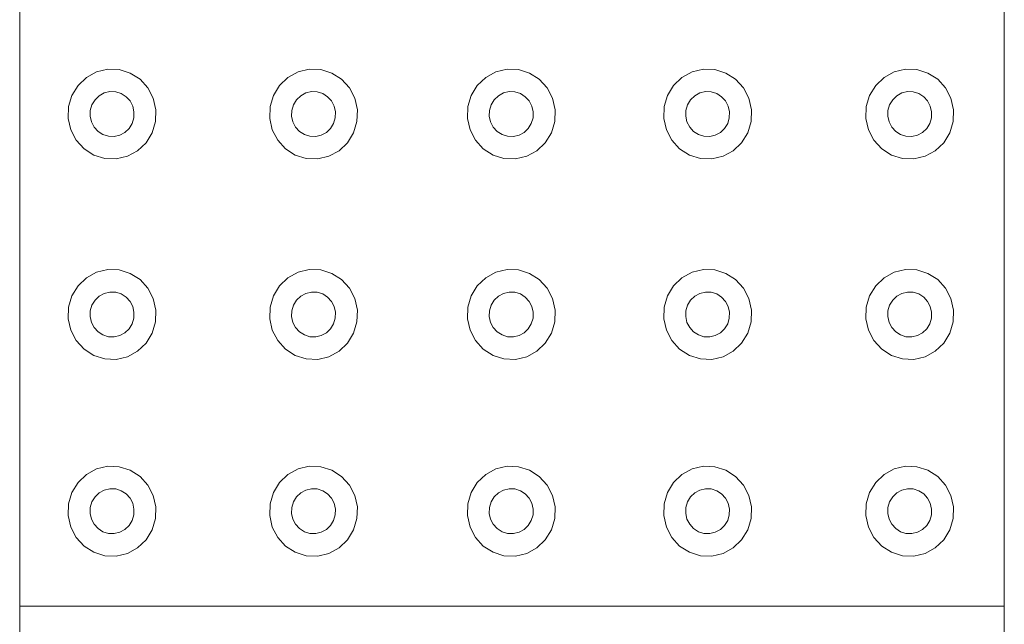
# Model space of a CAD drawing. Extents: x 5066 to 9756, y -2696 to -1109.
# Tile 48 of 208: x 9383.652 to 9384.152, y -2589.673 to -2589.366. Entities that reach past the tile are written whole.
import ezdxf

# ---------------------------------------------------------------- set-up
doc = ezdxf.new("R2010")
doc.units = 0
doc.header["$MEASUREMENT"] = 0
doc.layers.add('IFC-Elemento construtivo genérico-Contorno', color=253, linetype='CONTINUOUS', lineweight=5)

msp = doc.modelspace()

# ---------------------------------------------------------------- linework, layer by layer
at = {"layer": 'IFC-Elemento construtivo genérico-Contorno', "color": 8, "lineweight": 5}
for p, q in [((9383.65241, -2589.66395), (9383.65241, -2589.16395)), ((9384.15241, -2589.66395), (9384.15241, -2589.16395)), ((9383.68632, -2589.39546), (9383.69148, -2589.39265)), ((9383.69148, -2589.39265), (9383.69714, -2589.39131)), ((9383.69714, -2589.39131), (9383.703, -2589.39151)), ((9383.703, -2589.39151), (9383.70859, -2589.39326)), ((9383.70859, -2589.39326), (9383.71355, -2589.39642)), ((9383.78866, -2589.39546), (9383.79378, -2589.39265)), ((9383.79378, -2589.39265), (9383.79948, -2589.39131)), ((9383.79948, -2589.39131), (9383.8053, -2589.39151)), ((9383.8053, -2589.39151), (9383.81089, -2589.39326)), ((9383.81089, -2589.39326), (9383.81585, -2589.39642)), ((9383.88905, -2589.39546), (9383.89421, -2589.39265)), ((9383.89421, -2589.39265), (9383.89988, -2589.39131)), ((9383.89988, -2589.39131), (9383.90573, -2589.39151)), ((9383.90573, -2589.39151), (9383.91132, -2589.39326)), ((9383.91132, -2589.39326), (9383.91624, -2589.39642)), ((9383.98874, -2589.39546), (9383.9939, -2589.39265)), ((9383.9939, -2589.39265), (9383.9996, -2589.39131)), ((9383.9996, -2589.39131), (9384.00542, -2589.39151)), ((9384.00542, -2589.39151), (9384.01101, -2589.39326)), ((9384.01101, -2589.39326), (9384.01597, -2589.39642)), ((9384.09136, -2589.39546), (9384.09652, -2589.39265)), ((9384.09652, -2589.39265), (9384.10222, -2589.39131)), ((9384.10222, -2589.39131), (9384.10804, -2589.39151)), ((9384.10804, -2589.39151), (9384.11363, -2589.39326)), ((9384.11363, -2589.39326), (9384.11859, -2589.39642)), ((9383.67894, -2589.40461), (9383.68206, -2589.39954)), ((9383.68206, -2589.39954), (9383.68632, -2589.39546)), ((9383.71355, -2589.39642), (9383.71753, -2589.40079)), ((9383.78128, -2589.40461), (9383.78437, -2589.39954)), ((9383.78437, -2589.39954), (9383.78866, -2589.39546)), ((9383.81585, -2589.39642), (9383.81984, -2589.40079)), ((9383.88167, -2589.40461), (9383.88476, -2589.39954)), ((9383.88476, -2589.39954), (9383.88905, -2589.39546)), ((9383.91624, -2589.39642), (9383.92023, -2589.40079)), ((9383.9814, -2589.40461), (9383.98448, -2589.39954)), ((9383.98448, -2589.39954), (9383.98874, -2589.39546)), ((9384.01597, -2589.39642), (9384.01995, -2589.40079)), ((9384.08402, -2589.40461), (9384.0871, -2589.39954)), ((9384.0871, -2589.39954), (9384.09136, -2589.39546)), ((9384.11859, -2589.39642), (9384.12257, -2589.40079)), ((9383.67726, -2589.41032), (9383.67894, -2589.40461)), ((9383.6907, -2589.40681), (9383.6928, -2589.40478)), ((9383.6928, -2589.40478), (9383.69538, -2589.40337)), ((9383.69538, -2589.40337), (9383.69823, -2589.4027)), ((9383.69823, -2589.4027), (9383.70116, -2589.4028)), ((9383.70116, -2589.4028), (9383.70394, -2589.40367)), ((9383.70394, -2589.40367), (9383.70644, -2589.40526)), ((9383.71753, -2589.40079), (9383.72027, -2589.40607)), ((9383.77956, -2589.41032), (9383.78128, -2589.40461)), ((9383.793, -2589.40681), (9383.79515, -2589.40478)), ((9383.79515, -2589.40478), (9383.79773, -2589.40337)), ((9383.79773, -2589.40337), (9383.80058, -2589.4027)), ((9383.80058, -2589.4027), (9383.80347, -2589.4028)), ((9383.80347, -2589.4028), (9383.80628, -2589.40367)), ((9383.80628, -2589.40367), (9383.80874, -2589.40526)), ((9383.81984, -2589.40079), (9383.82257, -2589.40607)), ((9383.87999, -2589.41032), (9383.88167, -2589.40461)), ((9383.89339, -2589.40681), (9383.89554, -2589.40478)), ((9383.89554, -2589.40478), (9383.89812, -2589.40337)), ((9383.89812, -2589.40337), (9383.90097, -2589.4027)), ((9383.90097, -2589.4027), (9383.9039, -2589.4028)), ((9383.9039, -2589.4028), (9383.90667, -2589.40367)), ((9383.90667, -2589.40367), (9383.90913, -2589.40526)), ((9383.92023, -2589.40079), (9383.923, -2589.40607)), ((9383.97968, -2589.41032), (9383.9814, -2589.40461)), ((9383.99312, -2589.40681), (9383.99527, -2589.40478)), ((9383.99527, -2589.40478), (9383.99784, -2589.40337)), ((9383.99784, -2589.40337), (9384.00066, -2589.4027)), ((9384.00066, -2589.4027), (9384.00359, -2589.4028)), ((9384.00359, -2589.4028), (9384.0064, -2589.40367)), ((9384.0064, -2589.40367), (9384.00886, -2589.40526)), ((9384.01995, -2589.40079), (9384.02269, -2589.40607)), ((9384.0823, -2589.41032), (9384.08402, -2589.40461)), ((9384.09573, -2589.40681), (9384.09784, -2589.40478)), ((9384.09784, -2589.40478), (9384.10042, -2589.40337)), ((9384.10042, -2589.40337), (9384.10327, -2589.4027)), ((9384.10327, -2589.4027), (9384.1062, -2589.4028)), ((9384.1062, -2589.4028), (9384.10898, -2589.40367)), ((9384.10898, -2589.40367), (9384.11148, -2589.40526)), ((9384.12257, -2589.40079), (9384.1253, -2589.40607)), ((9383.68827, -2589.41221), (9383.68913, -2589.40935)), ((9383.68913, -2589.40935), (9383.6907, -2589.40681)), ((9383.70644, -2589.40526), (9383.70843, -2589.40744)), ((9383.70843, -2589.40744), (9383.7098, -2589.41008)), ((9383.72027, -2589.40607), (9383.72155, -2589.41189)), ((9383.79062, -2589.41221), (9383.79148, -2589.40935)), ((9383.79148, -2589.40935), (9383.793, -2589.40681)), ((9383.80874, -2589.40526), (9383.81073, -2589.40744)), ((9383.81073, -2589.40744), (9383.8121, -2589.41008)), ((9383.82257, -2589.40607), (9383.8239, -2589.41189)), ((9383.89101, -2589.41221), (9383.89187, -2589.40935)), ((9383.89187, -2589.40935), (9383.89339, -2589.40681)), ((9383.90913, -2589.40526), (9383.91113, -2589.40744)), ((9383.91113, -2589.40744), (9383.91253, -2589.41008)), ((9383.923, -2589.40607), (9383.92429, -2589.41189)), ((9383.99073, -2589.41221), (9383.99155, -2589.40935)), ((9383.99155, -2589.40935), (9383.99312, -2589.40681)), ((9384.00886, -2589.40526), (9384.01085, -2589.40744)), ((9384.01085, -2589.40744), (9384.01222, -2589.41008)), ((9384.02269, -2589.40607), (9384.02402, -2589.41189)), ((9384.09331, -2589.41221), (9384.09417, -2589.40935)), ((9384.09417, -2589.40935), (9384.09573, -2589.40681)), ((9384.11148, -2589.40526), (9384.11347, -2589.40744)), ((9384.11347, -2589.40744), (9384.11484, -2589.41008)), ((9384.1253, -2589.40607), (9384.12663, -2589.41189)), ((9383.67706, -2589.4163), (9383.67726, -2589.41032)), ((9383.6882, -2589.4152), (9383.68827, -2589.41221)), ((9383.7098, -2589.41008), (9383.71046, -2589.41299)), ((9383.71034, -2589.41598), (9383.71046, -2589.41299)), ((9383.72136, -2589.41786), (9383.72155, -2589.41189)), ((9383.77937, -2589.4163), (9383.77956, -2589.41032)), ((9383.7905, -2589.4152), (9383.79062, -2589.41221)), ((9383.8121, -2589.41008), (9383.81277, -2589.41299)), ((9383.81269, -2589.41598), (9383.81277, -2589.41299)), ((9383.8237, -2589.41786), (9383.8239, -2589.41189)), ((9383.87976, -2589.4163), (9383.87999, -2589.41032)), ((9383.89089, -2589.4152), (9383.89101, -2589.41221)), ((9383.91253, -2589.41008), (9383.91316, -2589.41299)), ((9383.91308, -2589.41598), (9383.91316, -2589.41299)), ((9383.92409, -2589.41786), (9383.92429, -2589.41189)), ((9383.97948, -2589.4163), (9383.97968, -2589.41032)), ((9383.99062, -2589.4152), (9383.99073, -2589.41221)), ((9384.01222, -2589.41008), (9384.01288, -2589.41299)), ((9384.01277, -2589.41598), (9384.01288, -2589.41299)), ((9384.02382, -2589.41786), (9384.02402, -2589.41189)), ((9384.0821, -2589.4163), (9384.0823, -2589.41032)), ((9384.09323, -2589.4152), (9384.09331, -2589.41221)), ((9384.11484, -2589.41008), (9384.1155, -2589.41299)), ((9384.11538, -2589.41598), (9384.1155, -2589.41299)), ((9384.1264, -2589.41786), (9384.12663, -2589.41189)), ((9383.67706, -2589.4163), (9383.67835, -2589.42212)), ((9383.6882, -2589.4152), (9383.68882, -2589.41811)), ((9383.68882, -2589.41811), (9383.69023, -2589.42074)), ((9383.70796, -2589.42137), (9383.70948, -2589.41883)), ((9383.70948, -2589.41883), (9383.71034, -2589.41598)), ((9383.71968, -2589.42358), (9383.72136, -2589.41786)), ((9383.77937, -2589.4163), (9383.7807, -2589.42212)), ((9383.7905, -2589.4152), (9383.79116, -2589.41811)), ((9383.79116, -2589.41811), (9383.79253, -2589.42074)), ((9383.81027, -2589.42137), (9383.81183, -2589.41883)), ((9383.81183, -2589.41883), (9383.81269, -2589.41598)), ((9383.82198, -2589.42358), (9383.8237, -2589.41786)), ((9383.87976, -2589.4163), (9383.88109, -2589.42212)), ((9383.89089, -2589.4152), (9383.89155, -2589.41811)), ((9383.89155, -2589.41811), (9383.89292, -2589.42074)), ((9383.91066, -2589.42137), (9383.91222, -2589.41883)), ((9383.91222, -2589.41883), (9383.91308, -2589.41598)), ((9383.92241, -2589.42358), (9383.92409, -2589.41786)), ((9383.97948, -2589.4163), (9383.98081, -2589.42212)), ((9383.99062, -2589.4152), (9383.99128, -2589.41811)), ((9383.99128, -2589.41811), (9383.99265, -2589.42074)), ((9384.01038, -2589.42137), (9384.01195, -2589.41883)), ((9384.01195, -2589.41883), (9384.01277, -2589.41598)), ((9384.0221, -2589.42358), (9384.02382, -2589.41786)), ((9384.0821, -2589.4163), (9384.08339, -2589.42212)), ((9384.09323, -2589.4152), (9384.0939, -2589.41811)), ((9384.0939, -2589.41811), (9384.09527, -2589.42074)), ((9384.113, -2589.42137), (9384.11452, -2589.41883)), ((9384.11452, -2589.41883), (9384.11538, -2589.41598)), ((9384.12472, -2589.42358), (9384.1264, -2589.41786)), ((9383.67835, -2589.42212), (9383.68113, -2589.42739)), ((9383.69023, -2589.42074), (9383.69222, -2589.42293)), ((9383.69222, -2589.42293), (9383.69468, -2589.42451)), ((9383.69468, -2589.42451), (9383.69745, -2589.42538)), ((9383.70038, -2589.42549), (9383.70323, -2589.42482)), ((9383.70323, -2589.42482), (9383.70581, -2589.42341)), ((9383.70581, -2589.42341), (9383.70796, -2589.42137)), ((9383.71659, -2589.42865), (9383.71968, -2589.42358)), ((9383.7807, -2589.42212), (9383.78343, -2589.42739)), ((9383.79253, -2589.42074), (9383.79452, -2589.42293)), ((9383.79452, -2589.42293), (9383.79702, -2589.42451)), ((9383.79702, -2589.42451), (9383.7998, -2589.42538)), ((9383.80273, -2589.42549), (9383.80558, -2589.42482)), ((9383.80558, -2589.42482), (9383.80816, -2589.42341)), ((9383.80816, -2589.42341), (9383.81027, -2589.42137)), ((9383.8189, -2589.42865), (9383.82198, -2589.42358)), ((9383.88109, -2589.42212), (9383.88382, -2589.42739)), ((9383.89292, -2589.42074), (9383.89491, -2589.42293)), ((9383.89491, -2589.42293), (9383.89741, -2589.42451)), ((9383.89741, -2589.42451), (9383.90019, -2589.42538)), ((9383.90312, -2589.42549), (9383.90597, -2589.42482)), ((9383.90597, -2589.42482), (9383.90855, -2589.42341)), ((9383.90855, -2589.42341), (9383.91066, -2589.42137)), ((9383.91929, -2589.42865), (9383.92241, -2589.42358)), ((9383.98081, -2589.42212), (9383.98355, -2589.42739)), ((9383.99265, -2589.42074), (9383.99464, -2589.42293)), ((9383.99464, -2589.42293), (9383.9971, -2589.42451)), ((9383.9971, -2589.42451), (9383.99991, -2589.42538)), ((9384.00284, -2589.42549), (9384.00566, -2589.42482)), ((9384.00566, -2589.42482), (9384.00823, -2589.42341)), ((9384.00823, -2589.42341), (9384.01038, -2589.42137)), ((9384.01902, -2589.42865), (9384.0221, -2589.42358)), ((9384.08339, -2589.42212), (9384.08616, -2589.42739)), ((9384.09527, -2589.42074), (9384.09726, -2589.42293)), ((9384.09726, -2589.42293), (9384.09972, -2589.42451)), ((9384.09972, -2589.42451), (9384.10249, -2589.42538)), ((9384.10542, -2589.42549), (9384.10827, -2589.42482)), ((9384.10827, -2589.42482), (9384.11085, -2589.42341)), ((9384.11085, -2589.42341), (9384.113, -2589.42137)), ((9384.12163, -2589.42865), (9384.12472, -2589.42358)), ((9383.68113, -2589.42739), (9383.68511, -2589.43176)), ((9383.69745, -2589.42538), (9383.70038, -2589.42549)), ((9383.7123, -2589.43273), (9383.71659, -2589.42865)), ((9383.78343, -2589.42739), (9383.78741, -2589.43176)), ((9383.7998, -2589.42538), (9383.80273, -2589.42549)), ((9383.81464, -2589.43273), (9383.8189, -2589.42865)), ((9383.88382, -2589.42739), (9383.8878, -2589.43176)), ((9383.90019, -2589.42538), (9383.90312, -2589.42549)), ((9383.91503, -2589.43273), (9383.91929, -2589.42865)), ((9383.98355, -2589.42739), (9383.98753, -2589.43176)), ((9383.99991, -2589.42538), (9384.00284, -2589.42549)), ((9384.01476, -2589.43273), (9384.01902, -2589.42865)), ((9384.08616, -2589.42739), (9384.09015, -2589.43176)), ((9384.10249, -2589.42538), (9384.10542, -2589.42549)), ((9384.11734, -2589.43273), (9384.12163, -2589.42865)), ((9383.68511, -2589.43176), (9383.69003, -2589.43493)), ((9383.69003, -2589.43493), (9383.69562, -2589.43668)), ((9383.70714, -2589.43553), (9383.7123, -2589.43273)), ((9383.78741, -2589.43176), (9383.79238, -2589.43493)), ((9383.79238, -2589.43493), (9383.79796, -2589.43668)), ((9383.80948, -2589.43553), (9383.81464, -2589.43273)), ((9383.8878, -2589.43176), (9383.89277, -2589.43493)), ((9383.89277, -2589.43493), (9383.89835, -2589.43668)), ((9383.90988, -2589.43553), (9383.91503, -2589.43273)), ((9383.98753, -2589.43176), (9383.99249, -2589.43493)), ((9383.99249, -2589.43493), (9383.99808, -2589.43668)), ((9384.0096, -2589.43553), (9384.01476, -2589.43273)), ((9384.09015, -2589.43176), (9384.09507, -2589.43493)), ((9384.09507, -2589.43493), (9384.10066, -2589.43668)), ((9384.11218, -2589.43553), (9384.11734, -2589.43273)), ((9383.69562, -2589.43668), (9383.70148, -2589.43688)), ((9383.70148, -2589.43688), (9383.70714, -2589.43553)), ((9383.79796, -2589.43668), (9383.80378, -2589.43688)), ((9383.80378, -2589.43688), (9383.80948, -2589.43553)), ((9383.89835, -2589.43668), (9383.90417, -2589.43688)), ((9383.90417, -2589.43688), (9383.90988, -2589.43553)), ((9383.99808, -2589.43668), (9384.0039, -2589.43688)), ((9384.0039, -2589.43688), (9384.0096, -2589.43553)), ((9384.10066, -2589.43668), (9384.10652, -2589.43688)), ((9384.10652, -2589.43688), (9384.11218, -2589.43553)), ((9383.68632, -2589.49718), (9383.69148, -2589.49438)), ((9383.69148, -2589.49438), (9383.69714, -2589.49303)), ((9383.69714, -2589.49303), (9383.703, -2589.49324)), ((9383.703, -2589.49324), (9383.70859, -2589.49498)), ((9383.70859, -2589.49498), (9383.71355, -2589.49815)), ((9383.78866, -2589.49718), (9383.79378, -2589.49438)), ((9383.79378, -2589.49438), (9383.79948, -2589.49303)), ((9383.79948, -2589.49303), (9383.8053, -2589.49324)), ((9383.8053, -2589.49324), (9383.81089, -2589.49498)), ((9383.81089, -2589.49498), (9383.81585, -2589.49815)), ((9383.88905, -2589.49718), (9383.89421, -2589.49438)), ((9383.89421, -2589.49438), (9383.89988, -2589.49303)), ((9383.89988, -2589.49303), (9383.90573, -2589.49324)), ((9383.90573, -2589.49324), (9383.91132, -2589.49498)), ((9383.91132, -2589.49498), (9383.91624, -2589.49815)), ((9383.98874, -2589.49718), (9383.9939, -2589.49438)), ((9383.9939, -2589.49438), (9383.9996, -2589.49303)), ((9383.9996, -2589.49303), (9384.00542, -2589.49324)), ((9384.00542, -2589.49324), (9384.01101, -2589.49498)), ((9384.01101, -2589.49498), (9384.01597, -2589.49815)), ((9384.09136, -2589.49718), (9384.09652, -2589.49438)), ((9384.09652, -2589.49438), (9384.10222, -2589.49303)), ((9384.10222, -2589.49303), (9384.10804, -2589.49324)), ((9384.10804, -2589.49324), (9384.11363, -2589.49498)), ((9384.11363, -2589.49498), (9384.11859, -2589.49815)), ((9383.68206, -2589.50127), (9383.68632, -2589.49718)), ((9383.71355, -2589.49815), (9383.71753, -2589.50252)), ((9383.78437, -2589.50127), (9383.78866, -2589.49718)), ((9383.81585, -2589.49815), (9383.81984, -2589.50252)), ((9383.88476, -2589.50127), (9383.88905, -2589.49718)), ((9383.91624, -2589.49815), (9383.92023, -2589.50252)), ((9383.98448, -2589.50127), (9383.98874, -2589.49718)), ((9384.01597, -2589.49815), (9384.01995, -2589.50252)), ((9384.0871, -2589.50127), (9384.09136, -2589.49718)), ((9384.11859, -2589.49815), (9384.12257, -2589.50252)), ((9383.67894, -2589.50633), (9383.68206, -2589.50127)), ((9383.69538, -2589.5051), (9383.69823, -2589.50443)), ((9383.69823, -2589.50443), (9383.70116, -2589.50453)), ((9383.70116, -2589.50453), (9383.70394, -2589.5054)), ((9383.71753, -2589.50252), (9383.72027, -2589.50779)), ((9383.78128, -2589.50633), (9383.78437, -2589.50127)), ((9383.79773, -2589.5051), (9383.80058, -2589.50443)), ((9383.80058, -2589.50443), (9383.80347, -2589.50453)), ((9383.80347, -2589.50453), (9383.80628, -2589.5054)), ((9383.81984, -2589.50252), (9383.82257, -2589.50779)), ((9383.88167, -2589.50633), (9383.88476, -2589.50127)), ((9383.89812, -2589.5051), (9383.90097, -2589.50443)), ((9383.90097, -2589.50443), (9383.9039, -2589.50453)), ((9383.9039, -2589.50453), (9383.90667, -2589.5054)), ((9383.92023, -2589.50252), (9383.923, -2589.50779)), ((9383.9814, -2589.50633), (9383.98448, -2589.50127)), ((9383.99784, -2589.5051), (9384.00066, -2589.50443)), ((9384.00066, -2589.50443), (9384.00359, -2589.50453)), ((9384.00359, -2589.50453), (9384.0064, -2589.5054)), ((9384.01995, -2589.50252), (9384.02269, -2589.50779)), ((9384.08402, -2589.50633), (9384.0871, -2589.50127)), ((9384.10042, -2589.5051), (9384.10327, -2589.50443)), ((9384.10327, -2589.50443), (9384.1062, -2589.50453)), ((9384.1062, -2589.50453), (9384.10898, -2589.5054)), ((9384.12257, -2589.50252), (9384.1253, -2589.50779)), ((9383.67726, -2589.51205), (9383.67894, -2589.50633)), ((9383.68913, -2589.51108), (9383.6907, -2589.50854)), ((9383.6907, -2589.50854), (9383.6928, -2589.5065)), ((9383.6928, -2589.5065), (9383.69538, -2589.5051)), ((9383.70394, -2589.5054), (9383.70644, -2589.50698)), ((9383.70644, -2589.50698), (9383.70843, -2589.50917)), ((9383.70843, -2589.50917), (9383.7098, -2589.51181)), ((9383.72027, -2589.50779), (9383.72155, -2589.51362)), ((9383.77956, -2589.51205), (9383.78128, -2589.50633)), ((9383.79148, -2589.51108), (9383.793, -2589.50854)), ((9383.793, -2589.50854), (9383.79515, -2589.5065)), ((9383.79515, -2589.5065), (9383.79773, -2589.5051)), ((9383.80628, -2589.5054), (9383.80874, -2589.50698)), ((9383.80874, -2589.50698), (9383.81073, -2589.50917)), ((9383.81073, -2589.50917), (9383.8121, -2589.51181)), ((9383.82257, -2589.50779), (9383.8239, -2589.51362)), ((9383.87999, -2589.51205), (9383.88167, -2589.50633)), ((9383.89187, -2589.51108), (9383.89339, -2589.50854)), ((9383.89339, -2589.50854), (9383.89554, -2589.5065)), ((9383.89554, -2589.5065), (9383.89812, -2589.5051)), ((9383.90667, -2589.5054), (9383.90913, -2589.50698)), ((9383.90913, -2589.50698), (9383.91113, -2589.50917)), ((9383.91113, -2589.50917), (9383.91253, -2589.51181)), ((9383.923, -2589.50779), (9383.92429, -2589.51362)), ((9383.97968, -2589.51205), (9383.9814, -2589.50633)), ((9383.99155, -2589.51108), (9383.99312, -2589.50854)), ((9383.99312, -2589.50854), (9383.99527, -2589.5065)), ((9383.99527, -2589.5065), (9383.99784, -2589.5051)), ((9384.0064, -2589.5054), (9384.00886, -2589.50698)), ((9384.00886, -2589.50698), (9384.01085, -2589.50917)), ((9384.01085, -2589.50917), (9384.01222, -2589.51181)), ((9384.02269, -2589.50779), (9384.02402, -2589.51362)), ((9384.0823, -2589.51205), (9384.08402, -2589.50633)), ((9384.09417, -2589.51108), (9384.09573, -2589.50854)), ((9384.09573, -2589.50854), (9384.09784, -2589.5065)), ((9384.09784, -2589.5065), (9384.10042, -2589.5051)), ((9384.10898, -2589.5054), (9384.11148, -2589.50698)), ((9384.11148, -2589.50698), (9384.11347, -2589.50917)), ((9384.11347, -2589.50917), (9384.11484, -2589.51181)), ((9384.1253, -2589.50779), (9384.12663, -2589.51362)), ((9383.67706, -2589.51802), (9383.67726, -2589.51205)), ((9383.6882, -2589.51692), (9383.68827, -2589.51394)), ((9383.68827, -2589.51394), (9383.68913, -2589.51108)), ((9383.7098, -2589.51181), (9383.71046, -2589.51472)), ((9383.71034, -2589.5177), (9383.71046, -2589.51472)), ((9383.72136, -2589.51959), (9383.72155, -2589.51362)), ((9383.77937, -2589.51802), (9383.77956, -2589.51205)), ((9383.7905, -2589.51692), (9383.79062, -2589.51394)), ((9383.79062, -2589.51394), (9383.79148, -2589.51108)), ((9383.8121, -2589.51181), (9383.81277, -2589.51472)), ((9383.81269, -2589.5177), (9383.81277, -2589.51472)), ((9383.8237, -2589.51959), (9383.8239, -2589.51362)), ((9383.87976, -2589.51802), (9383.87999, -2589.51205)), ((9383.89089, -2589.51692), (9383.89101, -2589.51394)), ((9383.89101, -2589.51394), (9383.89187, -2589.51108)), ((9383.91253, -2589.51181), (9383.91316, -2589.51472)), ((9383.91308, -2589.5177), (9383.91316, -2589.51472)), ((9383.92409, -2589.51959), (9383.92429, -2589.51362)), ((9383.97948, -2589.51802), (9383.97968, -2589.51205)), ((9383.99062, -2589.51692), (9383.99073, -2589.51394)), ((9383.99073, -2589.51394), (9383.99155, -2589.51108)), ((9384.01222, -2589.51181), (9384.01288, -2589.51472)), ((9384.01277, -2589.5177), (9384.01288, -2589.51472)), ((9384.02382, -2589.51959), (9384.02402, -2589.51362)), ((9384.0821, -2589.51802), (9384.0823, -2589.51205)), ((9384.09323, -2589.51692), (9384.09331, -2589.51394)), ((9384.09331, -2589.51394), (9384.09417, -2589.51108)), ((9384.11484, -2589.51181), (9384.1155, -2589.51472)), ((9384.11538, -2589.5177), (9384.1155, -2589.51472)), ((9384.1264, -2589.51959), (9384.12663, -2589.51362)), ((9383.67706, -2589.51802), (9383.67835, -2589.52384)), ((9383.6882, -2589.51692), (9383.68882, -2589.51983)), ((9383.68882, -2589.51983), (9383.69023, -2589.52247)), ((9383.70948, -2589.52056), (9383.71034, -2589.5177)), ((9383.71968, -2589.5253), (9383.72136, -2589.51959)), ((9383.77937, -2589.51802), (9383.7807, -2589.52384)), ((9383.7905, -2589.51692), (9383.79116, -2589.51983)), ((9383.79116, -2589.51983), (9383.79253, -2589.52247)), ((9383.81183, -2589.52056), (9383.81269, -2589.5177)), ((9383.82198, -2589.5253), (9383.8237, -2589.51959)), ((9383.87976, -2589.51802), (9383.88109, -2589.52384)), ((9383.89089, -2589.51692), (9383.89155, -2589.51983)), ((9383.89155, -2589.51983), (9383.89292, -2589.52247)), ((9383.91222, -2589.52056), (9383.91308, -2589.5177)), ((9383.92241, -2589.5253), (9383.92409, -2589.51959)), ((9383.97948, -2589.51802), (9383.98081, -2589.52384)), ((9383.99062, -2589.51692), (9383.99128, -2589.51983)), ((9383.99128, -2589.51983), (9383.99265, -2589.52247)), ((9384.01195, -2589.52056), (9384.01277, -2589.5177)), ((9384.0221, -2589.5253), (9384.02382, -2589.51959)), ((9384.0821, -2589.51802), (9384.08339, -2589.52384)), ((9384.09323, -2589.51692), (9384.0939, -2589.51983)), ((9384.0939, -2589.51983), (9384.09527, -2589.52247)), ((9384.11452, -2589.52056), (9384.11538, -2589.5177)), ((9384.12472, -2589.5253), (9384.1264, -2589.51959)), ((9383.67835, -2589.52384), (9383.68113, -2589.52912)), ((9383.69023, -2589.52247), (9383.69222, -2589.52466)), ((9383.69222, -2589.52466), (9383.69468, -2589.52624)), ((9383.70581, -2589.52513), (9383.70796, -2589.5231)), ((9383.70796, -2589.5231), (9383.70948, -2589.52056)), ((9383.7807, -2589.52384), (9383.78343, -2589.52912)), ((9383.79253, -2589.52247), (9383.79452, -2589.52466)), ((9383.79452, -2589.52466), (9383.79702, -2589.52624)), ((9383.80816, -2589.52513), (9383.81027, -2589.5231)), ((9383.81027, -2589.5231), (9383.81183, -2589.52056)), ((9383.88109, -2589.52384), (9383.88382, -2589.52912)), ((9383.89292, -2589.52247), (9383.89491, -2589.52466)), ((9383.89491, -2589.52466), (9383.89741, -2589.52624)), ((9383.90855, -2589.52513), (9383.91066, -2589.5231)), ((9383.91066, -2589.5231), (9383.91222, -2589.52056)), ((9383.98081, -2589.52384), (9383.98355, -2589.52912)), ((9383.99265, -2589.52247), (9383.99464, -2589.52466)), ((9383.99464, -2589.52466), (9383.9971, -2589.52624)), ((9384.00823, -2589.52513), (9384.01038, -2589.5231)), ((9384.01038, -2589.5231), (9384.01195, -2589.52056)), ((9384.08339, -2589.52384), (9384.08616, -2589.52912)), ((9384.09527, -2589.52247), (9384.09726, -2589.52466)), ((9384.09726, -2589.52466), (9384.09972, -2589.52624)), ((9384.11085, -2589.52513), (9384.113, -2589.5231)), ((9384.113, -2589.5231), (9384.11452, -2589.52056)), ((9383.68113, -2589.52912), (9383.68511, -2589.53349)), ((9383.69468, -2589.52624), (9383.69745, -2589.52711)), ((9383.69745, -2589.52711), (9383.70038, -2589.52721)), ((9383.70038, -2589.52721), (9383.70323, -2589.52654)), ((9383.70323, -2589.52654), (9383.70581, -2589.52513)), ((9383.71659, -2589.53037), (9383.71968, -2589.5253)), ((9383.78343, -2589.52912), (9383.78741, -2589.53349)), ((9383.79702, -2589.52624), (9383.7998, -2589.52711)), ((9383.7998, -2589.52711), (9383.80273, -2589.52721)), ((9383.80273, -2589.52721), (9383.80558, -2589.52654)), ((9383.80558, -2589.52654), (9383.80816, -2589.52513)), ((9383.8189, -2589.53037), (9383.82198, -2589.5253)), ((9383.88382, -2589.52912), (9383.8878, -2589.53349)), ((9383.89741, -2589.52624), (9383.90019, -2589.52711)), ((9383.90019, -2589.52711), (9383.90312, -2589.52721)), ((9383.90312, -2589.52721), (9383.90597, -2589.52654)), ((9383.90597, -2589.52654), (9383.90855, -2589.52513)), ((9383.91929, -2589.53037), (9383.92241, -2589.5253)), ((9383.98355, -2589.52912), (9383.98753, -2589.53349)), ((9383.9971, -2589.52624), (9383.99991, -2589.52711)), ((9383.99991, -2589.52711), (9384.00284, -2589.52721)), ((9384.00284, -2589.52721), (9384.00566, -2589.52654)), ((9384.00566, -2589.52654), (9384.00823, -2589.52513)), ((9384.01902, -2589.53037), (9384.0221, -2589.5253)), ((9384.08616, -2589.52912), (9384.09015, -2589.53349)), ((9384.09972, -2589.52624), (9384.10249, -2589.52711)), ((9384.10249, -2589.52711), (9384.10542, -2589.52721)), ((9384.10542, -2589.52721), (9384.10827, -2589.52654)), ((9384.10827, -2589.52654), (9384.11085, -2589.52513)), ((9384.12163, -2589.53037), (9384.12472, -2589.5253)), ((9383.68511, -2589.53349), (9383.69003, -2589.53666)), ((9383.70714, -2589.53726), (9383.7123, -2589.53445)), ((9383.7123, -2589.53445), (9383.71659, -2589.53037)), ((9383.78741, -2589.53349), (9383.79238, -2589.53666)), ((9383.80948, -2589.53726), (9383.81464, -2589.53445)), ((9383.81464, -2589.53445), (9383.8189, -2589.53037)), ((9383.8878, -2589.53349), (9383.89277, -2589.53666)), ((9383.90988, -2589.53726), (9383.91503, -2589.53445)), ((9383.91503, -2589.53445), (9383.91929, -2589.53037)), ((9383.98753, -2589.53349), (9383.99249, -2589.53666)), ((9384.0096, -2589.53726), (9384.01476, -2589.53445)), ((9384.01476, -2589.53445), (9384.01902, -2589.53037)), ((9384.09015, -2589.53349), (9384.09507, -2589.53666)), ((9384.11218, -2589.53726), (9384.11734, -2589.53445)), ((9384.11734, -2589.53445), (9384.12163, -2589.53037)), ((9383.69003, -2589.53666), (9383.69562, -2589.5384)), ((9383.69562, -2589.5384), (9383.70148, -2589.53861)), ((9383.70148, -2589.53861), (9383.70714, -2589.53726)), ((9383.79238, -2589.53666), (9383.79796, -2589.5384)), ((9383.79796, -2589.5384), (9383.80378, -2589.53861)), ((9383.80378, -2589.53861), (9383.80948, -2589.53726)), ((9383.89277, -2589.53666), (9383.89835, -2589.5384)), ((9383.89835, -2589.5384), (9383.90417, -2589.53861)), ((9383.90417, -2589.53861), (9383.90988, -2589.53726)), ((9383.99249, -2589.53666), (9383.99808, -2589.5384)), ((9383.99808, -2589.5384), (9384.0039, -2589.53861)), ((9384.0039, -2589.53861), (9384.0096, -2589.53726)), ((9384.09507, -2589.53666), (9384.10066, -2589.5384)), ((9384.10066, -2589.5384), (9384.10652, -2589.53861)), ((9384.10652, -2589.53861), (9384.11218, -2589.53726)), ((9383.68632, -2589.59707), (9383.69148, -2589.59426)), ((9383.69148, -2589.59426), (9383.69714, -2589.59292)), ((9383.69714, -2589.59292), (9383.703, -2589.59312)), ((9383.703, -2589.59312), (9383.70859, -2589.59487)), ((9383.70859, -2589.59487), (9383.71355, -2589.59803)), ((9383.78866, -2589.59707), (9383.79378, -2589.59426)), ((9383.79378, -2589.59426), (9383.79948, -2589.59292)), ((9383.79948, -2589.59292), (9383.8053, -2589.59312)), ((9383.8053, -2589.59312), (9383.81089, -2589.59487)), ((9383.81089, -2589.59487), (9383.81585, -2589.59803)), ((9383.88905, -2589.59707), (9383.89421, -2589.59426)), ((9383.89421, -2589.59426), (9383.89988, -2589.59292)), ((9383.89988, -2589.59292), (9383.90573, -2589.59312)), ((9383.90573, -2589.59312), (9383.91132, -2589.59487)), ((9383.91132, -2589.59487), (9383.91624, -2589.59803)), ((9383.98874, -2589.59707), (9383.9939, -2589.59426)), ((9383.9939, -2589.59426), (9383.9996, -2589.59292)), ((9383.9996, -2589.59292), (9384.00542, -2589.59312)), ((9384.00542, -2589.59312), (9384.01101, -2589.59487)), ((9384.01101, -2589.59487), (9384.01597, -2589.59803)), ((9384.09136, -2589.59707), (9384.09652, -2589.59426)), ((9384.09652, -2589.59426), (9384.10222, -2589.59292)), ((9384.10222, -2589.59292), (9384.10804, -2589.59312)), ((9384.10804, -2589.59312), (9384.11363, -2589.59487)), ((9384.11363, -2589.59487), (9384.11859, -2589.59803)), ((9383.68206, -2589.60115), (9383.68632, -2589.59707)), ((9383.71355, -2589.59803), (9383.71753, -2589.6024)), ((9383.78437, -2589.60115), (9383.78866, -2589.59707)), ((9383.81585, -2589.59803), (9383.81984, -2589.6024)), ((9383.88476, -2589.60115), (9383.88905, -2589.59707)), ((9383.91624, -2589.59803), (9383.92023, -2589.6024)), ((9383.98448, -2589.60115), (9383.98874, -2589.59707)), ((9384.01597, -2589.59803), (9384.01995, -2589.6024)), ((9384.0871, -2589.60115), (9384.09136, -2589.59707)), ((9384.11859, -2589.59803), (9384.12257, -2589.6024)), ((9383.67894, -2589.60622), (9383.68206, -2589.60115)), ((9383.6928, -2589.60639), (9383.69538, -2589.60498)), ((9383.69538, -2589.60498), (9383.69823, -2589.60431)), ((9383.69823, -2589.60431), (9383.70116, -2589.60441)), ((9383.70116, -2589.60441), (9383.70394, -2589.60529)), ((9383.71753, -2589.6024), (9383.72027, -2589.60768)), ((9383.78128, -2589.60622), (9383.78437, -2589.60115)), ((9383.79515, -2589.60639), (9383.79773, -2589.60498)), ((9383.79773, -2589.60498), (9383.80058, -2589.60431)), ((9383.80058, -2589.60431), (9383.80347, -2589.60441)), ((9383.80347, -2589.60441), (9383.80628, -2589.60529)), ((9383.81984, -2589.6024), (9383.82257, -2589.60768)), ((9383.88167, -2589.60622), (9383.88476, -2589.60115)), ((9383.89554, -2589.60639), (9383.89812, -2589.60498)), ((9383.89812, -2589.60498), (9383.90097, -2589.60431)), ((9383.90097, -2589.60431), (9383.9039, -2589.60441)), ((9383.9039, -2589.60441), (9383.90667, -2589.60529)), ((9383.92023, -2589.6024), (9383.923, -2589.60768)), ((9383.9814, -2589.60622), (9383.98448, -2589.60115)), ((9383.99527, -2589.60639), (9383.99784, -2589.60498)), ((9383.99784, -2589.60498), (9384.00066, -2589.60431)), ((9384.00066, -2589.60431), (9384.00359, -2589.60441)), ((9384.00359, -2589.60441), (9384.0064, -2589.60529)), ((9384.01995, -2589.6024), (9384.02269, -2589.60768)), ((9384.08402, -2589.60622), (9384.0871, -2589.60115)), ((9384.09784, -2589.60639), (9384.10042, -2589.60498)), ((9384.10042, -2589.60498), (9384.10327, -2589.60431)), ((9384.10327, -2589.60431), (9384.1062, -2589.60441)), ((9384.1062, -2589.60441), (9384.10898, -2589.60529)), ((9384.12257, -2589.6024), (9384.1253, -2589.60768)), ((9383.67726, -2589.61194), (9383.67894, -2589.60622)), ((9383.68913, -2589.61096), (9383.6907, -2589.60842)), ((9383.6907, -2589.60842), (9383.6928, -2589.60639)), ((9383.70394, -2589.60529), (9383.70644, -2589.60687)), ((9383.70644, -2589.60687), (9383.70843, -2589.60905)), ((9383.70843, -2589.60905), (9383.7098, -2589.61169)), ((9383.72027, -2589.60768), (9383.72155, -2589.6135)), ((9383.77956, -2589.61194), (9383.78128, -2589.60622)), ((9383.79148, -2589.61096), (9383.793, -2589.60842)), ((9383.793, -2589.60842), (9383.79515, -2589.60639)), ((9383.80628, -2589.60529), (9383.80874, -2589.60687)), ((9383.80874, -2589.60687), (9383.81073, -2589.60905)), ((9383.81073, -2589.60905), (9383.8121, -2589.61169)), ((9383.82257, -2589.60768), (9383.8239, -2589.6135)), ((9383.87999, -2589.61194), (9383.88167, -2589.60622)), ((9383.89187, -2589.61096), (9383.89339, -2589.60842)), ((9383.89339, -2589.60842), (9383.89554, -2589.60639)), ((9383.90667, -2589.60529), (9383.90913, -2589.60687)), ((9383.90913, -2589.60687), (9383.91113, -2589.60905)), ((9383.91113, -2589.60905), (9383.91253, -2589.61169)), ((9383.923, -2589.60768), (9383.92429, -2589.6135)), ((9383.97968, -2589.61194), (9383.9814, -2589.60622)), ((9383.99155, -2589.61096), (9383.99312, -2589.60842)), ((9383.99312, -2589.60842), (9383.99527, -2589.60639)), ((9384.0064, -2589.60529), (9384.00886, -2589.60687)), ((9384.00886, -2589.60687), (9384.01085, -2589.60905)), ((9384.01085, -2589.60905), (9384.01222, -2589.61169)), ((9384.02269, -2589.60768), (9384.02402, -2589.6135)), ((9384.0823, -2589.61194), (9384.08402, -2589.60622)), ((9384.09417, -2589.61096), (9384.09573, -2589.60842)), ((9384.09573, -2589.60842), (9384.09784, -2589.60639)), ((9384.10898, -2589.60529), (9384.11148, -2589.60687)), ((9384.11148, -2589.60687), (9384.11347, -2589.60905)), ((9384.11347, -2589.60905), (9384.11484, -2589.61169)), ((9384.1253, -2589.60768), (9384.12663, -2589.6135)), ((9383.67706, -2589.61791), (9383.67726, -2589.61194)), ((9383.6882, -2589.61681), (9383.68827, -2589.61382)), ((9383.68827, -2589.61382), (9383.68913, -2589.61096)), ((9383.7098, -2589.61169), (9383.71046, -2589.6146)), ((9383.71034, -2589.61759), (9383.71046, -2589.6146)), ((9383.72136, -2589.61947), (9383.72155, -2589.6135)), ((9383.77937, -2589.61791), (9383.77956, -2589.61194)), ((9383.7905, -2589.61681), (9383.79062, -2589.61382)), ((9383.79062, -2589.61382), (9383.79148, -2589.61096)), ((9383.8121, -2589.61169), (9383.81277, -2589.6146)), ((9383.81269, -2589.61759), (9383.81277, -2589.6146)), ((9383.8237, -2589.61947), (9383.8239, -2589.6135)), ((9383.87976, -2589.61791), (9383.87999, -2589.61194)), ((9383.89089, -2589.61681), (9383.89101, -2589.61382)), ((9383.89101, -2589.61382), (9383.89187, -2589.61096)), ((9383.91253, -2589.61169), (9383.91316, -2589.6146)), ((9383.91308, -2589.61759), (9383.91316, -2589.6146)), ((9383.92409, -2589.61947), (9383.92429, -2589.6135)), ((9383.97948, -2589.61791), (9383.97968, -2589.61194)), ((9383.99062, -2589.61681), (9383.99073, -2589.61382)), ((9383.99073, -2589.61382), (9383.99155, -2589.61096)), ((9384.01222, -2589.61169), (9384.01288, -2589.6146)), ((9384.01277, -2589.61759), (9384.01288, -2589.6146)), ((9384.02382, -2589.61947), (9384.02402, -2589.6135)), ((9384.0821, -2589.61791), (9384.0823, -2589.61194)), ((9384.09323, -2589.61681), (9384.09331, -2589.61382)), ((9384.09331, -2589.61382), (9384.09417, -2589.61096)), ((9384.11484, -2589.61169), (9384.1155, -2589.6146)), ((9384.11538, -2589.61759), (9384.1155, -2589.6146)), ((9384.1264, -2589.61947), (9384.12663, -2589.6135)), ((9383.67706, -2589.61791), (9383.67835, -2589.62373)), ((9383.6882, -2589.61681), (9383.68882, -2589.61972)), ((9383.68882, -2589.61972), (9383.69023, -2589.62236)), ((9383.70948, -2589.62045), (9383.71034, -2589.61759)), ((9383.71968, -2589.62519), (9383.72136, -2589.61947)), ((9383.77937, -2589.61791), (9383.7807, -2589.62373)), ((9383.7905, -2589.61681), (9383.79116, -2589.61972)), ((9383.79116, -2589.61972), (9383.79253, -2589.62236)), ((9383.81183, -2589.62045), (9383.81269, -2589.61759)), ((9383.82198, -2589.62519), (9383.8237, -2589.61947)), ((9383.87976, -2589.61791), (9383.88109, -2589.62373)), ((9383.89089, -2589.61681), (9383.89155, -2589.61972)), ((9383.89155, -2589.61972), (9383.89292, -2589.62236)), ((9383.91222, -2589.62045), (9383.91308, -2589.61759)), ((9383.92241, -2589.62519), (9383.92409, -2589.61947)), ((9383.97948, -2589.61791), (9383.98081, -2589.62373)), ((9383.99062, -2589.61681), (9383.99128, -2589.61972)), ((9383.99128, -2589.61972), (9383.99265, -2589.62236)), ((9384.01195, -2589.62045), (9384.01277, -2589.61759)), ((9384.0221, -2589.62519), (9384.02382, -2589.61947)), ((9384.0821, -2589.61791), (9384.08339, -2589.62373)), ((9384.09323, -2589.61681), (9384.0939, -2589.61972)), ((9384.0939, -2589.61972), (9384.09527, -2589.62236)), ((9384.11452, -2589.62045), (9384.11538, -2589.61759)), ((9384.12472, -2589.62519), (9384.1264, -2589.61947)), ((9383.67835, -2589.62373), (9383.68113, -2589.62901)), ((9383.69023, -2589.62236), (9383.69222, -2589.62454)), ((9383.69222, -2589.62454), (9383.69468, -2589.62612)), ((9383.70581, -2589.62502), (9383.70796, -2589.62298)), ((9383.70796, -2589.62298), (9383.70948, -2589.62045)), ((9383.7807, -2589.62373), (9383.78343, -2589.62901)), ((9383.79253, -2589.62236), (9383.79452, -2589.62454)), ((9383.79452, -2589.62454), (9383.79702, -2589.62612)), ((9383.80816, -2589.62502), (9383.81027, -2589.62298)), ((9383.81027, -2589.62298), (9383.81183, -2589.62045)), ((9383.88109, -2589.62373), (9383.88382, -2589.62901)), ((9383.89292, -2589.62236), (9383.89491, -2589.62454)), ((9383.89491, -2589.62454), (9383.89741, -2589.62612)), ((9383.90855, -2589.62502), (9383.91066, -2589.62298)), ((9383.91066, -2589.62298), (9383.91222, -2589.62045)), ((9383.98081, -2589.62373), (9383.98355, -2589.62901)), ((9383.99265, -2589.62236), (9383.99464, -2589.62454)), ((9383.99464, -2589.62454), (9383.9971, -2589.62612)), ((9384.00823, -2589.62502), (9384.01038, -2589.62298)), ((9384.01038, -2589.62298), (9384.01195, -2589.62045)), ((9384.08339, -2589.62373), (9384.08616, -2589.62901)), ((9384.09527, -2589.62236), (9384.09726, -2589.62454)), ((9384.09726, -2589.62454), (9384.09972, -2589.62612)), ((9384.11085, -2589.62502), (9384.113, -2589.62298)), ((9384.113, -2589.62298), (9384.11452, -2589.62045)), ((9383.68113, -2589.62901), (9383.68511, -2589.63338)), ((9383.69468, -2589.62612), (9383.69745, -2589.62699)), ((9383.69745, -2589.62699), (9383.70038, -2589.6271)), ((9383.70038, -2589.6271), (9383.70323, -2589.62642)), ((9383.70323, -2589.62642), (9383.70581, -2589.62502)), ((9383.71659, -2589.63026), (9383.71968, -2589.62519)), ((9383.78343, -2589.62901), (9383.78741, -2589.63338)), ((9383.79702, -2589.62612), (9383.7998, -2589.62699)), ((9383.7998, -2589.62699), (9383.80273, -2589.6271)), ((9383.80273, -2589.6271), (9383.80558, -2589.62642)), ((9383.80558, -2589.62642), (9383.80816, -2589.62502)), ((9383.8189, -2589.63026), (9383.82198, -2589.62519)), ((9383.88382, -2589.62901), (9383.8878, -2589.63338)), ((9383.89741, -2589.62612), (9383.90019, -2589.62699)), ((9383.90019, -2589.62699), (9383.90312, -2589.6271)), ((9383.90312, -2589.6271), (9383.90597, -2589.62642)), ((9383.90597, -2589.62642), (9383.90855, -2589.62502)), ((9383.91929, -2589.63026), (9383.92241, -2589.62519)), ((9383.98355, -2589.62901), (9383.98753, -2589.63338)), ((9383.9971, -2589.62612), (9383.99991, -2589.62699)), ((9383.99991, -2589.62699), (9384.00284, -2589.6271)), ((9384.00284, -2589.6271), (9384.00566, -2589.62642)), ((9384.00566, -2589.62642), (9384.00823, -2589.62502)), ((9384.01902, -2589.63026), (9384.0221, -2589.62519)), ((9384.08616, -2589.62901), (9384.09015, -2589.63338)), ((9384.09972, -2589.62612), (9384.10249, -2589.62699)), ((9384.10249, -2589.62699), (9384.10542, -2589.6271)), ((9384.10542, -2589.6271), (9384.10827, -2589.62642)), ((9384.10827, -2589.62642), (9384.11085, -2589.62502)), ((9384.12163, -2589.63026), (9384.12472, -2589.62519)), ((9383.68511, -2589.63338), (9383.69003, -2589.63654)), ((9383.70714, -2589.63715), (9383.7123, -2589.63434)), ((9383.7123, -2589.63434), (9383.71659, -2589.63026)), ((9383.78741, -2589.63338), (9383.79238, -2589.63654)), ((9383.80948, -2589.63715), (9383.81464, -2589.63434)), ((9383.81464, -2589.63434), (9383.8189, -2589.63026)), ((9383.8878, -2589.63338), (9383.89277, -2589.63654)), ((9383.90988, -2589.63715), (9383.91503, -2589.63434)), ((9383.91503, -2589.63434), (9383.91929, -2589.63026)), ((9383.98753, -2589.63338), (9383.99249, -2589.63654)), ((9384.0096, -2589.63715), (9384.01476, -2589.63434)), ((9384.01476, -2589.63434), (9384.01902, -2589.63026)), ((9384.09015, -2589.63338), (9384.09507, -2589.63654)), ((9384.11218, -2589.63715), (9384.11734, -2589.63434)), ((9384.11734, -2589.63434), (9384.12163, -2589.63026)), ((9383.69003, -2589.63654), (9383.69562, -2589.63829)), ((9383.69562, -2589.63829), (9383.70148, -2589.63849)), ((9383.70148, -2589.63849), (9383.70714, -2589.63715)), ((9383.79238, -2589.63654), (9383.79796, -2589.63829)), ((9383.79796, -2589.63829), (9383.80378, -2589.63849)), ((9383.80378, -2589.63849), (9383.80948, -2589.63715)), ((9383.89277, -2589.63654), (9383.89835, -2589.63829)), ((9383.89835, -2589.63829), (9383.90417, -2589.63849)), ((9383.90417, -2589.63849), (9383.90988, -2589.63715)), ((9383.99249, -2589.63654), (9383.99808, -2589.63829)), ((9383.99808, -2589.63829), (9384.0039, -2589.63849)), ((9384.0039, -2589.63849), (9384.0096, -2589.63715)), ((9384.09507, -2589.63654), (9384.10066, -2589.63829)), ((9384.10066, -2589.63829), (9384.10652, -2589.63849)), ((9384.10652, -2589.63849), (9384.11218, -2589.63715)), ((9383.65241, -2590.16396), (9383.65241, -2589.66395)), ((9383.65241, -2589.66395), (9384.15241, -2589.66395)), ((9384.15241, -2590.16396), (9384.15241, -2589.66395))]:
    msp.add_line(p, q, dxfattribs=at)

doc.saveas('drawing.dxf')
